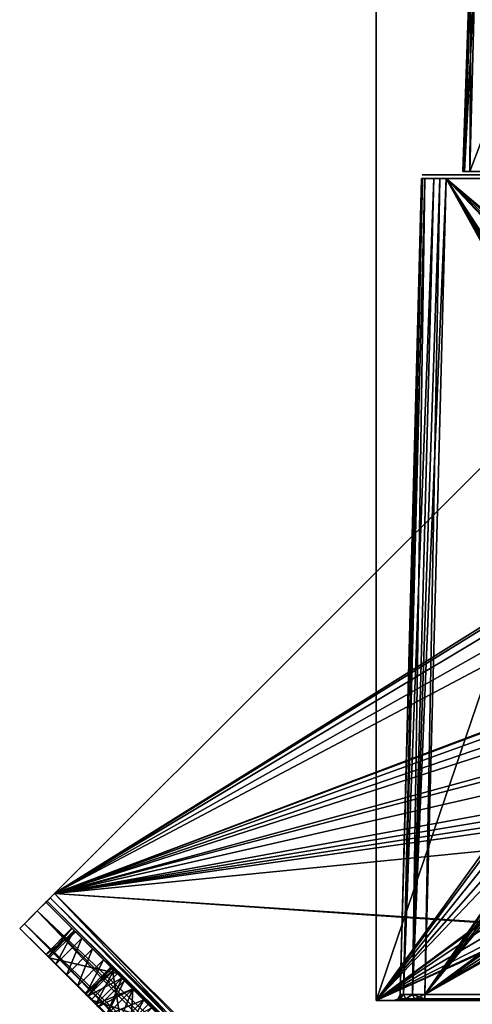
# Model space of a CAD drawing. Header units: millimetres. Extents: x -62 to 48, y -119 to 123.
# Tile 2 of 194: x -62 to -26, y -77 to 3. Entities that reach past the tile are written whole.
import ezdxf

# ---------------------------------------------------------------- set-up
doc = ezdxf.new("R2010")
doc.units = ezdxf.units.MM
doc.header["$LTSCALE"] = 52.148148
for name, color, linetype in [('1', 7, 'CONTINUOUS'), ('10', 7, 'CONTINUOUS'), ('107', 7, 'CONTINUOUS'), ('108', 7, 'CONTINUOUS'), ('109', 7, 'CONTINUOUS'), ('11', 7, 'CONTINUOUS'), ('113', 7, 'CONTINUOUS'), ('114', 7, 'CONTINUOUS'), ('115', 7, 'CONTINUOUS'), ('116', 7, 'CONTINUOUS'), ('119', 7, 'CONTINUOUS'), ('123', 7, 'CONTINUOUS'), ('124', 7, 'CONTINUOUS'), ('125', 7, 'CONTINUOUS'), ('13', 7, 'CONTINUOUS'), ('132', 7, 'CONTINUOUS'), ('16', 7, 'CONTINUOUS'), ('17', 7, 'CONTINUOUS'), ('18', 7, 'CONTINUOUS'), ('19', 7, 'CONTINUOUS'), ('20', 7, 'CONTINUOUS'), ('21', 7, 'CONTINUOUS'), ('24', 7, 'CONTINUOUS'), ('28', 7, 'CONTINUOUS'), ('34', 7, 'CONTINUOUS'), ('36', 7, 'CONTINUOUS'), ('37', 7, 'CONTINUOUS'), ('38', 7, 'CONTINUOUS'), ('39', 7, 'CONTINUOUS'), ('4', 7, 'CONTINUOUS'), ('5', 7, 'CONTINUOUS'), ('7', 7, 'CONTINUOUS'), ('8', 7, 'CONTINUOUS'), ('89', 7, 'CONTINUOUS'), ('9', 7, 'CONTINUOUS'), ('91', 7, 'CONTINUOUS'), ('92', 7, 'CONTINUOUS'), ('94', 7, 'CONTINUOUS'), ('95', 7, 'CONTINUOUS'), ('97', 7, 'CONTINUOUS'), ('98', 7, 'CONTINUOUS')]:
    doc.layers.add(name, color=color, linetype=linetype)

msp = doc.modelspace()

# ---------------------------------------------------------------- linework, layer by layer
at = {"layer": '1', "color": 250, "linetype": 'Continuous', "true_color": 0x132029}
for points in [[(-29.62, -10, 26.92), (-28.477, -10, 26.827), (-28.162, -10, 25.857), (-29.62, -10, 26.92)], [(-29.62, -10, 26.92), (-28.162, -10, 25.857), (-24.168, -10, 19.097), (-29.62, -10, 26.92)], [(-28.397, -10, -26.317), (-29.62, -10, 26.92), (-27.797, -10, -25.492), (-28.397, -10, -26.317)], [(-27.797, -10, -25.492), (-29.62, -10, 26.92), (-26.827, -10, -25.177), (-27.797, -10, -25.492)], [(-26.827, -10, -25.177), (-29.62, -10, 26.92), (-25.72, -10, -15.349), (-26.827, -10, -25.177)], [(-25.72, -10, -15.349), (-29.62, -10, 26.92), (-25.72, -10, 15.349), (-25.72, -10, -15.349)], [(-25.72, -10, 15.349), (-29.62, -10, 26.92), (-25.317, -10, 17.377), (-25.72, -10, 15.349)], [(-25.317, -10, 17.377), (-29.62, -10, 26.92), (-24.168, -10, 19.097), (-25.317, -10, 17.377)], [(-29.258, -10, -28.27), (-29.62, -10, -26.92), (-27.797, -10, -28.162), (-29.258, -10, -28.27)], [(-27.797, -10, -28.162), (-29.62, -10, -26.92), (-28.397, -10, -27.337), (-27.797, -10, -28.162)], [(-29.62, -10, 26.92), (-29.258, -10, 28.27), (-28.162, -10, 27.797), (-29.62, -10, 26.92)], [(-29.62, -10, -26.92), (-29.62, -10, 26.92), (-28.397, -10, -26.317), (-29.62, -10, -26.92)], [(-28.477, -10, 26.827), (-29.62, -10, 26.92), (-28.162, -10, 27.797), (-28.477, -10, 26.827)], [(-28.397, -10, -27.337), (-29.62, -10, -26.92), (-28.397, -10, -26.317), (-28.397, -10, -27.337)], [(-29.258, -10, 28.27), (-28.27, -10, 29.258), (-27.337, -10, 28.397), (-29.258, -10, 28.27)], [(-28.162, -10, 27.797), (-29.258, -10, 28.27), (-27.337, -10, 28.397), (-28.162, -10, 27.797)], [(-28.27, -10, -29.258), (-29.258, -10, -28.27), (-26.827, -10, -28.477), (-28.27, -10, -29.258)], [(-26.827, -10, -28.477), (-29.258, -10, -28.27), (-27.797, -10, -28.162), (-26.827, -10, -28.477)], [(-28.27, -10, 29.258), (-26.92, -10, 29.62), (28.27, -10, 29.258), (-28.27, -10, 29.258)], [(-28.27, -10, 29.258), (28.27, -10, 29.258), (26.827, -10, 28.477), (-28.27, -10, 29.258)], [(-27.337, -10, 28.397), (-28.27, -10, 29.258), (-26.317, -10, 28.397), (-27.337, -10, 28.397)], [(-26.317, -10, 28.397), (-28.27, -10, 29.258), (26.827, -10, 28.477), (-26.317, -10, 28.397)], [(-26.92, -10, -29.62), (-28.27, -10, -29.258), (26.92, -10, -29.62), (-26.92, -10, -29.62)], [(26.92, -10, -29.62), (-28.27, -10, -29.258), (28.27, -10, -29.258), (26.92, -10, -29.62)], [(28.27, -10, -29.258), (-28.27, -10, -29.258), (-26.827, -10, -28.477), (28.27, -10, -29.258)], [(-28.162, -10, 25.857), (-27.337, -10, 25.258), (-24.168, -10, 19.097), (-28.162, -10, 25.857)], [(-27.337, -10, 25.258), (-26.317, -10, 25.258), (-19.097, -10, 24.168), (-27.337, -10, 25.258)], [(-27.337, -10, 25.258), (-19.097, -10, 24.168), (-24.168, -10, 19.097), (-27.337, -10, 25.258)], [(28.27, -10, 29.258), (-26.92, -10, 29.62), (26.92, -10, 29.62), (28.27, -10, 29.258)], [(26.317, -10, -28.397), (-26.827, -10, -28.477), (-25.857, -10, -28.162), (26.317, -10, -28.397)], [(-25.857, -10, -25.492), (-26.827, -10, -25.177), (-17.377, -10, -25.317), (-25.857, -10, -25.492)], [(-17.377, -10, -25.317), (-26.827, -10, -25.177), (-19.097, -10, -24.168), (-17.377, -10, -25.317)], [(-19.097, -10, -24.168), (-26.827, -10, -25.177), (-24.168, -10, -19.097), (-19.097, -10, -24.168)], [(-24.168, -10, -19.097), (-26.827, -10, -25.177), (-25.317, -10, -17.377), (-24.168, -10, -19.097)], [(-25.317, -10, -17.377), (-26.827, -10, -25.177), (-25.72, -10, -15.349), (-25.317, -10, -17.377)], [(26.317, -10, -28.397), (28.27, -10, -29.258), (-26.827, -10, -28.477), (26.317, -10, -28.397)], [(-19.097, -10, 24.168), (-26.317, -10, 25.258), (-17.377, -10, 25.317), (-19.097, -10, 24.168)], [(-25.492, -10, 27.797), (-26.317, -10, 28.397), (25.857, -10, 28.162), (-25.492, -10, 27.797)], [(-26.317, -10, 28.397), (26.827, -10, 28.477), (25.857, -10, 28.162), (-26.317, -10, 28.397)], [(-26.317, -10, 25.258), (-25.492, -10, 25.857), (-17.377, -10, 25.317), (-26.317, -10, 25.258)], [(25.492, -10, -27.797), (26.317, -10, -28.397), (-25.857, -10, -28.162), (25.492, -10, -27.797)], [(-25.258, -10, -27.337), (25.492, -10, -27.797), (-25.857, -10, -28.162), (-25.258, -10, -27.337)], [(-25.258, -10, -26.317), (-25.857, -10, -25.492), (-15.349, -10, -25.72), (-25.258, -10, -26.317)], [(-15.349, -10, -25.72), (-25.857, -10, -25.492), (-17.377, -10, -25.317), (-15.349, -10, -25.72)]]:
    msp.add_3dface(points, dxfattribs=at)
at = {"layer": '10', "color": 7, "linetype": 'Continuous', "true_color": 0xf5f5f5}
msp.add_3dface([(-59.397, -68.314, 34.501), (-0.707, -9.624, 34.501), (-11.314, -116.397, 34.501), (-59.397, -68.314, 34.501)], dxfattribs=at)
at = {"layer": '107', "color": 7, "linetype": 'Continuous', "true_color": 0xf5f5f5}
for points in [[(-31.132, -76.518, 30.808), (-31.4, -76.513, 29.808), (-29.596, -10.29, 28.596), (-31.132, -76.518, 30.808)], [(-31.4, -76.513, 29.808), (-29.666, -10.292, 28.074), (-29.596, -10.29, 28.596), (-31.4, -76.513, 29.808)], [(-29.396, -10.289, 29.077), (-31.132, -76.518, 30.808), (-29.596, -10.29, 28.596), (-29.396, -10.289, 29.077)], [(-30.401, -76.518, 31.539), (-31.132, -76.518, 30.808), (-29.396, -10.289, 29.077), (-30.401, -76.518, 31.539)], [(-28.665, -10.289, 29.806), (-30.401, -76.518, 31.539), (-29.396, -10.289, 29.077), (-28.665, -10.289, 29.806)], [(-27.666, -10.292, 30.073), (-30.401, -76.518, 31.539), (-28.665, -10.289, 29.806), (-27.666, -10.292, 30.073)], [(-27.666, -10.292, 30.073), (-29.4, -76.513, 31.807), (-30.401, -76.518, 31.539), (-27.666, -10.292, 30.073)]]:
    msp.add_3dface(points, dxfattribs=at)
at = {"layer": '108', "color": 7, "linetype": 'Continuous', "true_color": 0xf5f5f5}
for points in [[(-29.666, -10.292, -28.597), (-31.4, -76.513, -30.331), (-31.132, -76.518, -31.332), (-29.666, -10.292, -28.597)], [(-29.666, -10.292, -28.597), (-31.132, -76.518, -31.332), (-29.398, -10.289, -29.596), (-29.666, -10.292, -28.597)], [(-29.398, -10.289, -29.596), (-31.132, -76.518, -31.332), (-28.669, -10.289, -30.327), (-29.398, -10.289, -29.596)], [(-31.132, -76.518, -31.332), (-30.4, -76.518, -32.063), (-28.669, -10.289, -30.327), (-31.132, -76.518, -31.332)], [(-28.669, -10.289, -30.327), (-30.4, -76.518, -32.063), (-28.188, -10.29, -30.527), (-28.669, -10.289, -30.327)], [(-30.4, -76.518, -32.063), (-29.4, -76.513, -32.331), (-28.188, -10.29, -30.527), (-30.4, -76.518, -32.063)], [(-29.4, -76.513, -32.331), (-27.666, -10.292, -30.597), (-28.188, -10.29, -30.527), (-29.4, -76.513, -32.331)]]:
    msp.add_3dface(points, dxfattribs=at)
at = {"layer": '109', "color": 7, "linetype": 'Continuous', "true_color": 0xf5f5f5}
for points in [[(30.739, -76.513, -32.331), (-29.4, -76.858, -32.482), (30.739, -76.858, -32.482), (30.739, -76.513, -32.331)], [(30.739, -76.513, -32.331), (-29.4, -76.513, -32.331), (-29.4, -76.858, -32.482), (30.739, -76.513, -32.331)], [(-29.4, -77, -32.831), (30.739, -77, -32.831), (30.739, -76.858, -32.482), (-29.4, -77, -32.831)], [(-29.4, -76.858, -32.482), (-29.4, -77, -32.831), (30.739, -76.858, -32.482), (-29.4, -76.858, -32.482)]]:
    msp.add_3dface(points, dxfattribs=at)
at = {"layer": '11', "color": 7, "linetype": 'Continuous', "true_color": 0xf5f5f5}
for points in [[(-60.009, -68.926, 34.001), (-59.75, -68.667, 34.367), (-11.926, -117.009, 34.001), (-60.009, -68.926, 34.001)], [(-59.75, -68.667, 34.367), (-59.397, -68.314, 34.501), (-11.667, -116.75, 34.367), (-59.75, -68.667, 34.367)], [(-11.926, -117.009, 34.001), (-59.75, -68.667, 34.367), (-11.667, -116.75, 34.367), (-11.926, -117.009, 34.001)], [(-59.397, -68.314, 34.501), (-11.314, -116.397, 34.501), (-11.667, -116.75, 34.367), (-59.397, -68.314, 34.501)], [(-12.021, -117.104, 33.501), (-60.104, -69.021, 33.501), (-60.009, -68.926, 34.001), (-12.021, -117.104, 33.501)], [(-12.021, -117.104, 33.501), (-60.009, -68.926, 34.001), (-11.926, -117.009, 34.001), (-12.021, -117.104, 33.501)]]:
    msp.add_3dface(points, dxfattribs=at)
at = {"layer": '113', "color": 7, "linetype": 'Continuous', "true_color": 0xf5f5f5}
for points in [[(-29.4, -76.513, 31.807), (30.739, -76.513, 31.807), (30.739, -76.858, 31.958), (-29.4, -76.513, 31.807)], [(-29.4, -76.513, 31.807), (30.739, -76.858, 31.958), (-29.4, -76.858, 31.958), (-29.4, -76.513, 31.807)], [(30.739, -76.858, 31.958), (30.739, -77, 32.307), (-29.4, -76.858, 31.958), (30.739, -76.858, 31.958)], [(30.739, -77, 32.307), (-29.4, -77, 32.307), (-29.4, -76.858, 31.958), (30.739, -77, 32.307)]]:
    msp.add_3dface(points, dxfattribs=at)
at = {"layer": '114', "color": 7, "linetype": 'Continuous', "true_color": 0xf5f5f5}
for points in [[(-31.4, -76.513, 29.808), (-31.132, -76.518, 30.808), (-31.551, -76.858, 29.808), (-31.4, -76.513, 29.808)], [(-31.132, -76.518, 30.808), (-31.39, -76.861, 30.632), (-31.551, -76.858, 29.808), (-31.132, -76.518, 30.808)], [(-31.132, -76.518, 30.808), (-30.924, -76.862, 31.331), (-31.39, -76.861, 30.632), (-31.132, -76.518, 30.808)], [(-31.132, -76.518, 30.808), (-30.401, -76.518, 31.539), (-30.924, -76.862, 31.331), (-31.132, -76.518, 30.808)], [(-30.401, -76.518, 31.539), (-30.225, -76.861, 31.797), (-30.924, -76.862, 31.331), (-30.401, -76.518, 31.539)], [(-30.401, -76.518, 31.539), (-29.4, -76.513, 31.807), (-30.225, -76.861, 31.797), (-30.401, -76.518, 31.539)], [(-29.4, -76.513, 31.807), (-29.4, -76.858, 31.958), (-30.225, -76.861, 31.797), (-29.4, -76.513, 31.807)], [(-31.39, -76.861, 30.632), (-31.9, -77, 29.808), (-31.551, -76.858, 29.808), (-31.39, -76.861, 30.632)], [(-31.565, -77, 31.058), (-31.9, -77, 29.808), (-31.39, -76.861, 30.632), (-31.565, -77, 31.058)], [(-30.924, -76.862, 31.331), (-31.565, -77, 31.058), (-31.39, -76.861, 30.632), (-30.924, -76.862, 31.331)], [(-30.651, -77, 31.972), (-31.565, -77, 31.058), (-30.924, -76.862, 31.331), (-30.651, -77, 31.972)], [(-30.225, -76.861, 31.797), (-30.651, -77, 31.972), (-30.924, -76.862, 31.331), (-30.225, -76.861, 31.797)], [(-29.4, -76.858, 31.958), (-30.651, -77, 31.972), (-30.225, -76.861, 31.797), (-29.4, -76.858, 31.958)], [(-29.4, -77, 32.307), (-30.651, -77, 31.972), (-29.4, -76.858, 31.958), (-29.4, -77, 32.307)]]:
    msp.add_3dface(points, dxfattribs=at)
at = {"layer": '115', "color": 7, "linetype": 'Continuous', "true_color": 0xf5f5f5}
for points in [[(-31.4, -76.513, -30.331), (-31.4, -76.513, 29.808), (-31.551, -76.858, 29.808), (-31.4, -76.513, -30.331)], [(-31.4, -76.513, -30.331), (-31.551, -76.858, 29.808), (-31.551, -76.858, -30.331), (-31.4, -76.513, -30.331)], [(-31.551, -76.858, 29.808), (-31.9, -77, 29.808), (-31.551, -76.858, -30.331), (-31.551, -76.858, 29.808)], [(-31.9, -77, 29.808), (-31.9, -77, -30.331), (-31.551, -76.858, -30.331), (-31.9, -77, 29.808)]]:
    msp.add_3dface(points, dxfattribs=at)
at = {"layer": '116', "color": 7, "linetype": 'Continuous', "true_color": 0xf5f5f5}
for points in [[(-31.4, -76.513, -30.331), (-31.551, -76.858, -30.331), (-31.39, -76.861, -31.156), (-31.4, -76.513, -30.331)], [(-31.132, -76.518, -31.332), (-31.4, -76.513, -30.331), (-31.39, -76.861, -31.156), (-31.132, -76.518, -31.332)], [(-31.132, -76.518, -31.332), (-31.39, -76.861, -31.156), (-30.924, -76.862, -31.855), (-31.132, -76.518, -31.332)], [(-30.4, -76.518, -32.063), (-31.132, -76.518, -31.332), (-30.924, -76.862, -31.855), (-30.4, -76.518, -32.063)], [(-30.4, -76.518, -32.063), (-30.924, -76.862, -31.855), (-30.225, -76.861, -32.321), (-30.4, -76.518, -32.063)], [(-29.4, -76.513, -32.331), (-30.4, -76.518, -32.063), (-29.4, -76.858, -32.482), (-29.4, -76.513, -32.331)], [(-29.4, -76.858, -32.482), (-30.4, -76.518, -32.063), (-30.225, -76.861, -32.321), (-29.4, -76.858, -32.482)], [(-31.9, -77, -30.331), (-31.565, -77, -31.582), (-31.551, -76.858, -30.331), (-31.9, -77, -30.331)], [(-31.551, -76.858, -30.331), (-31.565, -77, -31.582), (-31.39, -76.861, -31.156), (-31.551, -76.858, -30.331)], [(-31.39, -76.861, -31.156), (-31.565, -77, -31.582), (-30.924, -76.862, -31.855), (-31.39, -76.861, -31.156)], [(-31.565, -77, -31.582), (-30.65, -77, -32.496), (-30.924, -76.862, -31.855), (-31.565, -77, -31.582)], [(-30.924, -76.862, -31.855), (-30.65, -77, -32.496), (-30.225, -76.861, -32.321), (-30.924, -76.862, -31.855)], [(-30.65, -77, -32.496), (-29.4, -77, -32.831), (-30.225, -76.861, -32.321), (-30.65, -77, -32.496)], [(-29.4, -77, -32.831), (-29.4, -76.858, -32.482), (-30.225, -76.861, -32.321), (-29.4, -77, -32.831)]]:
    msp.add_3dface(points, dxfattribs=at)
at = {"layer": '119', "color": 7, "linetype": 'Continuous', "true_color": 0xf5f5f5}
for points in [[(-25.739, 6.952, 0.204), (-25.739, 6.952, 18.91), (-26.321, -9.71, -19.433), (-25.739, 6.952, 0.204)], [(-25.739, 6.952, -0.727), (-25.739, 6.952, 0.204), (-26.321, -9.71, -19.433), (-25.739, 6.952, -0.727)], [(-25.739, 6.952, -19.433), (-25.739, 6.952, -0.727), (-26.321, -9.71, -19.433), (-25.739, 6.952, -19.433)], [(-26.321, -9.71, -19.433), (-25.739, 6.952, 18.91), (-26.321, -9.71, 18.91), (-26.321, -9.71, -19.433)]]:
    msp.add_3dface(points, dxfattribs=at)
at = {"layer": '123', "color": 7, "linetype": 'Continuous', "true_color": 0xf5f5f5}
msp.add_3dface([(-25.738, -9.71, 20.317), (-25.327, 6.938, 19.906), (-19.909, -9.71, 26.145), (-25.738, -9.71, 20.317)], dxfattribs=at)
at = {"layer": '124', "color": 7, "linetype": 'Continuous', "true_color": 0xf5f5f5}
for points in [[(-19.503, 6.735, -26.263), (-25.327, 6.938, -20.429), (-25.738, -9.71, -20.84), (-19.503, 6.735, -26.263)], [(-19.909, -9.71, -26.669), (-19.503, 6.735, -26.263), (-25.738, -9.71, -20.84), (-19.909, -9.71, -26.669)]]:
    msp.add_3dface(points, dxfattribs=at)
at = {"layer": '125', "color": 7, "linetype": 'Continuous', "true_color": 0xf5f5f5}
for points in [[(-25.739, 6.952, -19.433), (-26.321, -9.71, -19.433), (-26.169, -9.71, -20.195), (-25.739, 6.952, -19.433)], [(-25.632, 6.949, -19.972), (-25.739, 6.952, -19.433), (-26.169, -9.71, -20.195), (-25.632, 6.949, -19.972)], [(-25.738, -9.71, -20.84), (-25.632, 6.949, -19.972), (-26.169, -9.71, -20.195), (-25.738, -9.71, -20.84)], [(-25.327, 6.938, -20.429), (-25.632, 6.949, -19.972), (-25.738, -9.71, -20.84), (-25.327, 6.938, -20.429)]]:
    msp.add_3dface(points, dxfattribs=at)
at = {"layer": '13', "color": 7, "linetype": 'Continuous', "true_color": 0xf5f5f5}
for points in [[(-59.397, -68.314, 37.501), (-0.707, -9.624, 37.501), (-59.397, -68.314, 34.501), (-59.397, -68.314, 37.501)], [(-0.707, -9.624, 37.501), (-0.707, -9.624, 34.501), (-59.397, -68.314, 34.501), (-0.707, -9.624, 37.501)]]:
    msp.add_3dface(points, dxfattribs=at)
at = {"layer": '132', "color": 7, "linetype": 'Continuous', "true_color": 0xf5f5f5}
for points in [[(-25.739, 6.952, 18.91), (-25.632, 6.949, 19.449), (-26.321, -9.71, 18.91), (-25.739, 6.952, 18.91)], [(-26.321, -9.71, 18.91), (-25.632, 6.949, 19.449), (-26.169, -9.71, 19.671), (-26.321, -9.71, 18.91)], [(-25.632, 6.949, 19.449), (-25.327, 6.938, 19.906), (-26.169, -9.71, 19.671), (-25.632, 6.949, 19.449)], [(-25.327, 6.938, 19.906), (-25.738, -9.71, 20.317), (-26.169, -9.71, 19.671), (-25.327, 6.938, 19.906)]]:
    msp.add_3dface(points, dxfattribs=at)
at = {"layer": '16', "color": 7, "linetype": 'Continuous', "true_color": 0xf5f5f5}
for points in [[(-59.397, -68.314, 37.501), (-60.104, -69.021, 33.501), (-60.811, -69.728, 36.965), (-59.397, -68.314, 37.501)], [(-60.104, -69.021, 33.501), (-59.397, -68.314, 37.501), (-60.009, -68.926, 34.001), (-60.104, -69.021, 33.501)], [(-59.397, -68.314, 37.501), (-59.75, -68.667, 34.367), (-60.009, -68.926, 34.001), (-59.397, -68.314, 37.501)], [(-59.397, -68.314, 37.501), (-59.397, -68.314, 34.501), (-59.75, -68.667, 34.367), (-59.397, -68.314, 37.501)], [(-60.104, -69.021, 33.501), (-62.225, -71.142, 33.501), (-60.811, -69.728, 36.965), (-60.104, -69.021, 33.501)], [(-62.225, -71.142, 33.501), (-61.846, -70.763, 35.501), (-60.811, -69.728, 36.965), (-62.225, -71.142, 33.501)]]:
    msp.add_3dface(points, dxfattribs=at)
at = {"layer": '17', "color": 7, "linetype": 'Continuous', "true_color": 0xf5f5f5}
for points in [[(-0.707, -9.624, -37.499), (-16.364, -42.506, -37.499), (-59.397, -68.314, -37.499), (-0.707, -9.624, -37.499)], [(-59.397, -68.314, -37.499), (-16.364, -42.506, -37.499), (-11.314, -116.397, -37.499), (-59.397, -68.314, -37.499)]]:
    msp.add_3dface(points, dxfattribs=at)
at = {"layer": '18', "color": 7, "linetype": 'Continuous', "true_color": 0xf5f5f5}
for points in [[(-60.811, -69.728, -36.963), (-59.397, -68.314, -37.499), (-12.728, -117.811, -36.963), (-60.811, -69.728, -36.963)], [(-59.397, -68.314, -37.499), (-11.314, -116.397, -37.499), (-12.728, -117.811, -36.963), (-59.397, -68.314, -37.499)], [(-61.846, -70.763, -35.499), (-60.811, -69.728, -36.963), (-13.763, -118.846, -35.499), (-61.846, -70.763, -35.499)], [(-13.763, -118.846, -35.499), (-60.811, -69.728, -36.963), (-12.728, -117.811, -36.963), (-13.763, -118.846, -35.499)], [(-14.142, -119.225, -33.499), (-62.225, -71.142, -33.499), (-61.846, -70.763, -35.499), (-14.142, -119.225, -33.499)], [(-14.142, -119.225, -33.499), (-61.846, -70.763, -35.499), (-13.763, -118.846, -35.499), (-14.142, -119.225, -33.499)]]:
    msp.add_3dface(points, dxfattribs=at)
at = {"layer": '19', "color": 7, "linetype": 'Continuous', "true_color": 0xf5f5f5}
for points in [[(-59.397, -68.314, -34.499), (-9.245, -36.931, -34.499), (-0.707, -9.624, -34.499), (-59.397, -68.314, -34.499)], [(-15.733, -41.267, -34.499), (-9.245, -36.931, -34.499), (-59.397, -68.314, -34.499), (-15.733, -41.267, -34.499)], [(-16.364, -42.506, -34.499), (-15.733, -41.267, -34.499), (-59.397, -68.314, -34.499), (-16.364, -42.506, -34.499)], [(-16.147, -43.879, -34.499), (-16.364, -42.506, -34.499), (-59.397, -68.314, -34.499), (-16.147, -43.879, -34.499)], [(-15.164, -44.863, -34.499), (-16.147, -43.879, -34.499), (-59.397, -68.314, -34.499), (-15.164, -44.863, -34.499)], [(-15.164, -44.863, -34.499), (-59.397, -68.314, -34.499), (-1.591, -58.591, -34.499), (-15.164, -44.863, -34.499)], [(-59.397, -68.314, -34.499), (47.376, -57.707, -34.499), (-0.352, -59.222, -34.499), (-59.397, -68.314, -34.499)], [(-11.314, -116.397, -34.499), (47.376, -57.707, -34.499), (-59.397, -68.314, -34.499), (-11.314, -116.397, -34.499)], [(-1.591, -58.591, -34.499), (-59.397, -68.314, -34.499), (-0.352, -59.222, -34.499), (-1.591, -58.591, -34.499)]]:
    msp.add_3dface(points, dxfattribs=at)
at = {"layer": '20', "color": 7, "linetype": 'Continuous', "true_color": 0xf5f5f5}
for points in [[(-60.009, -68.926, -33.999), (-11.667, -116.75, -34.365), (-59.75, -68.667, -34.365), (-60.009, -68.926, -33.999)], [(-11.314, -116.397, -34.499), (-59.397, -68.314, -34.499), (-59.75, -68.667, -34.365), (-11.314, -116.397, -34.499)], [(-11.667, -116.75, -34.365), (-11.314, -116.397, -34.499), (-59.75, -68.667, -34.365), (-11.667, -116.75, -34.365)], [(-60.104, -69.021, -33.499), (-11.926, -117.009, -33.999), (-60.009, -68.926, -33.999), (-60.104, -69.021, -33.499)], [(-60.104, -69.021, -33.499), (-12.021, -117.104, -33.499), (-11.926, -117.009, -33.999), (-60.104, -69.021, -33.499)], [(-11.926, -117.009, -33.999), (-11.667, -116.75, -34.365), (-60.009, -68.926, -33.999), (-11.926, -117.009, -33.999)]]:
    msp.add_3dface(points, dxfattribs=at)
at = {"layer": '21', "color": 7, "linetype": 'Continuous', "true_color": 0xf5f5f5}
for points in [[(-0.707, -9.624, -37.499), (-59.397, -68.314, -37.499), (-0.707, -9.624, -34.499), (-0.707, -9.624, -37.499)], [(-59.397, -68.314, -37.499), (-59.397, -68.314, -34.499), (-0.707, -9.624, -34.499), (-59.397, -68.314, -37.499)]]:
    msp.add_3dface(points, dxfattribs=at)
at = {"layer": '24', "color": 7, "linetype": 'Continuous', "true_color": 0xf5f5f5}
for points in [[(-59.397, -68.314, -37.499), (-60.811, -69.728, -36.963), (-59.397, -68.314, -34.499), (-59.397, -68.314, -37.499)], [(-59.397, -68.314, -34.499), (-60.811, -69.728, -36.963), (-59.75, -68.667, -34.365), (-59.397, -68.314, -34.499)], [(-60.811, -69.728, -36.963), (-60.009, -68.926, -33.999), (-59.75, -68.667, -34.365), (-60.811, -69.728, -36.963)], [(-62.225, -71.142, -33.499), (-60.104, -69.021, -33.499), (-61.846, -70.763, -35.499), (-62.225, -71.142, -33.499)], [(-60.104, -69.021, -33.499), (-60.811, -69.728, -36.963), (-61.846, -70.763, -35.499), (-60.104, -69.021, -33.499)], [(-60.811, -69.728, -36.963), (-60.104, -69.021, -33.499), (-60.009, -68.926, -33.999), (-60.811, -69.728, -36.963)]]:
    msp.add_3dface(points, dxfattribs=at)
at = {"layer": '28', "color": 7, "linetype": 'Continuous', "true_color": 0xf5f5f5}
for points in [[(-55.861, -77.506, 0.001), (-53.74, -75.385, 0.001), (-53.067, -76.058, 4.785), (-55.861, -77.506, 0.001)], [(-55.861, -77.506, 0.001), (-55.189, -78.179, -4.783), (-53.74, -75.385, 0.001), (-55.861, -77.506, 0.001)], [(-55.189, -78.179, -4.783), (-53.067, -76.058, -4.783), (-53.74, -75.385, 0.001), (-55.189, -78.179, -4.783)], [(-55.189, -78.179, 4.785), (-55.861, -77.506, 0.001), (-53.067, -76.058, 4.785), (-55.189, -78.179, 4.785)], [(-55.189, -78.179, -4.783), (-53.273, -80.095, -8.838), (-53.067, -76.058, -4.783), (-55.189, -78.179, -4.783)], [(-55.189, -78.179, 4.785), (-53.067, -76.058, 4.785), (-51.151, -77.974, 8.84), (-55.189, -78.179, 4.785)], [(-53.273, -80.095, -8.838), (-51.151, -77.974, -8.838), (-53.067, -76.058, -4.783), (-53.273, -80.095, -8.838)]]:
    msp.add_3dface(points, dxfattribs=at)
at = {"layer": '34', "color": 7, "linetype": 'Continuous', "true_color": 0xf5f5f5}
for points in [[(-56.864, -76.503, 17.157), (-53.934, -79.434, 22.275), (-54.743, -74.382, 17.157), (-56.864, -76.503, 17.157)], [(-54.743, -74.382, 17.157), (-53.934, -79.434, 22.275), (-51.812, -77.312, 22.275), (-54.743, -74.382, 17.157)]]:
    msp.add_3dface(points, dxfattribs=at)
at = {"layer": '36', "color": 7, "linetype": 'Continuous', "true_color": 0xf5f5f5}
for points in [[(-59.829, -73.538, 19.88), (-57.708, -71.417, 19.88), (-54.312, -74.812, 25.81), (-59.829, -73.538, 19.88)], [(-56.434, -76.934, 25.81), (-59.829, -73.538, 19.88), (-54.312, -74.812, 25.81), (-56.434, -76.934, 25.81)], [(-56.434, -76.934, 25.81), (-54.312, -74.812, 25.81), (-50.119, -79.006, 30.612), (-56.434, -76.934, 25.81)], [(-52.241, -81.127, 30.612), (-56.434, -76.934, 25.81), (-50.119, -79.006, 30.612), (-52.241, -81.127, 30.612)]]:
    msp.add_3dface(points, dxfattribs=at)
at = {"layer": '37', "color": 7, "linetype": 'Continuous', "true_color": 0xf5f5f5}
for points in [[(-60.112, -73.255, 18.65), (-59.922, -73.446, 17.384), (-57.991, -71.134, 18.65), (-60.112, -73.255, 18.65)], [(-60.112, -73.255, 18.65), (-57.991, -71.134, 18.65), (-57.708, -71.417, 19.88), (-60.112, -73.255, 18.65)], [(-59.829, -73.538, 19.88), (-60.112, -73.255, 18.65), (-57.708, -71.417, 19.88), (-59.829, -73.538, 19.88)], [(-59.922, -73.446, 17.384), (-57.801, -71.324, 17.384), (-57.991, -71.134, 18.65), (-59.922, -73.446, 17.384)], [(-59.922, -73.446, 17.384), (-59.31, -74.058, 16.422), (-57.801, -71.324, 17.384), (-59.922, -73.446, 17.384)], [(-59.31, -74.058, 16.422), (-57.188, -71.937, 16.422), (-57.801, -71.324, 17.384), (-59.31, -74.058, 16.422)], [(-59.31, -74.058, 16.422), (-58.439, -74.928, 16.022), (-57.188, -71.937, 16.422), (-59.31, -74.058, 16.422)], [(-58.439, -74.928, 16.022), (-56.318, -72.807, 16.022), (-57.188, -71.937, 16.422), (-58.439, -74.928, 16.022)], [(-58.439, -74.928, 16.022), (-57.544, -75.823, 16.291), (-56.318, -72.807, 16.022), (-58.439, -74.928, 16.022)], [(-57.544, -75.823, 16.291), (-55.423, -73.702, 16.291), (-56.318, -72.807, 16.022), (-57.544, -75.823, 16.291)], [(-57.544, -75.823, 16.291), (-56.864, -76.503, 17.157), (-55.423, -73.702, 16.291), (-57.544, -75.823, 16.291)], [(-56.864, -76.503, 17.157), (-54.743, -74.382, 17.157), (-55.423, -73.702, 16.291), (-56.864, -76.503, 17.157)]]:
    msp.add_3dface(points, dxfattribs=at)
at = {"layer": '38', "color": 7, "linetype": 'Continuous', "true_color": 0xf5f5f5}
for points in [[(-56.952, -76.416, -24.041), (-56.715, -76.653, -25.291), (-54.83, -74.295, -24.041), (-56.952, -76.416, -24.041)], [(-56.952, -76.416, -24.041), (-54.83, -74.295, -24.041), (-54.593, -74.532, -22.791), (-56.952, -76.416, -24.041)], [(-56.715, -76.653, -25.291), (-54.593, -74.532, -25.291), (-54.83, -74.295, -24.041), (-56.715, -76.653, -25.291)], [(-56.715, -76.653, -22.791), (-56.952, -76.416, -24.041), (-54.593, -74.532, -22.791), (-56.715, -76.653, -22.791)], [(-56.715, -76.653, -22.791), (-54.593, -74.532, -22.791), (-53.946, -75.179, -21.876), (-56.715, -76.653, -22.791)], [(-56.715, -76.653, -25.291), (-56.068, -77.3, -26.206), (-54.593, -74.532, -25.291), (-56.715, -76.653, -25.291)], [(-56.068, -77.3, -26.206), (-53.946, -75.179, -26.206), (-54.593, -74.532, -25.291), (-56.068, -77.3, -26.206)], [(-56.068, -77.3, -21.876), (-56.715, -76.653, -22.791), (-53.946, -75.179, -21.876), (-56.068, -77.3, -21.876)], [(-56.068, -77.3, -26.206), (-55.184, -78.184, -26.541), (-53.946, -75.179, -26.206), (-56.068, -77.3, -26.206)], [(-56.068, -77.3, -21.876), (-53.946, -75.179, -21.876), (-53.062, -76.062, -21.541), (-56.068, -77.3, -21.876)], [(-55.184, -78.184, -26.541), (-53.062, -76.062, -26.541), (-53.946, -75.179, -26.206), (-55.184, -78.184, -26.541)], [(-55.184, -78.184, -21.541), (-56.068, -77.3, -21.876), (-53.062, -76.062, -21.541), (-55.184, -78.184, -21.541)]]:
    msp.add_3dface(points, dxfattribs=at)
at = {"layer": '39', "color": 7, "linetype": 'Continuous', "true_color": 0xf5f5f5}
for points in [[(-55.184, -78.184, -26.541), (-54.3, -79.068, -26.206), (-53.062, -76.062, -26.541), (-55.184, -78.184, -26.541)], [(-55.184, -78.184, -21.541), (-53.062, -76.062, -21.541), (-52.179, -76.946, -21.876), (-55.184, -78.184, -21.541)], [(-53.062, -76.062, -26.541), (-54.3, -79.068, -26.206), (-52.179, -76.946, -26.206), (-53.062, -76.062, -26.541)], [(-54.3, -79.068, -21.876), (-55.184, -78.184, -21.541), (-52.179, -76.946, -21.876), (-54.3, -79.068, -21.876)], [(-54.3, -79.068, -26.206), (-53.653, -79.715, -25.291), (-52.179, -76.946, -26.206), (-54.3, -79.068, -26.206)], [(-54.3, -79.068, -21.876), (-52.179, -76.946, -21.876), (-51.532, -77.593, -22.791), (-54.3, -79.068, -21.876)], [(-53.653, -79.715, -25.291), (-51.532, -77.593, -25.291), (-52.179, -76.946, -26.206), (-53.653, -79.715, -25.291)]]:
    msp.add_3dface(points, dxfattribs=at)
at = {"layer": '4', "color": 7, "linetype": 'Continuous', "true_color": 0xf5f5f5}
for points in [[(-14.142, -119.225, 33.501), (-62.225, -71.142, 33.501), (-21.184, -112.184, 26.543), (-14.142, -119.225, 33.501)], [(-62.225, -71.142, 33.501), (-62.225, -71.142, -33.499), (-56.952, -76.416, -24.041), (-62.225, -71.142, 33.501)], [(-51.37, -81.997, 31.012), (-62.225, -71.142, 33.501), (-52.241, -81.127, 30.612), (-51.37, -81.997, 31.012)], [(-62.225, -71.142, 33.501), (-51.37, -81.997, 31.012), (-22.715, -110.653, 25.293), (-62.225, -71.142, 33.501)], [(-52.241, -81.127, 30.612), (-62.225, -71.142, 33.501), (-56.434, -76.934, 25.81), (-52.241, -81.127, 30.612)], [(-56.715, -76.653, -25.291), (-62.225, -71.142, -33.499), (-56.068, -77.3, -26.206), (-56.715, -76.653, -25.291)], [(-56.434, -76.934, 25.81), (-62.225, -71.142, 33.501), (-59.829, -73.538, 19.88), (-56.434, -76.934, 25.81)], [(-56.952, -76.416, -24.041), (-62.225, -71.142, -33.499), (-56.715, -76.653, -25.291), (-56.952, -76.416, -24.041)], [(-62.225, -71.142, -33.499), (-55.184, -78.184, -26.541), (-56.068, -77.3, -26.206), (-62.225, -71.142, -33.499)], [(-59.829, -73.538, 19.88), (-62.225, -71.142, 33.501), (-60.112, -73.255, 18.65), (-59.829, -73.538, 19.88)], [(-62.225, -71.142, -33.499), (-14.142, -119.225, -33.499), (-55.184, -78.184, -26.541), (-62.225, -71.142, -33.499)], [(-60.112, -73.255, 18.65), (-62.225, -71.142, 33.501), (-56.952, -76.416, -24.041), (-60.112, -73.255, 18.65)], [(-22.068, -111.3, 26.208), (-62.225, -71.142, 33.501), (-22.715, -110.653, 25.293), (-22.068, -111.3, 26.208)], [(-21.184, -112.184, 26.543), (-62.225, -71.142, 33.501), (-22.068, -111.3, 26.208), (-21.184, -112.184, 26.543)], [(-59.922, -73.446, 17.384), (-60.112, -73.255, 18.65), (-56.952, -76.416, -24.041), (-59.922, -73.446, 17.384)], [(-59.31, -74.058, 16.422), (-59.922, -73.446, 17.384), (-56.952, -76.416, -24.041), (-59.31, -74.058, 16.422)], [(-58.439, -74.928, 16.022), (-59.31, -74.058, 16.422), (-56.952, -76.416, -24.041), (-58.439, -74.928, 16.022)], [(-57.544, -75.823, 16.291), (-58.439, -74.928, 16.022), (-56.952, -76.416, -24.041), (-57.544, -75.823, 16.291)], [(-56.864, -76.503, 17.157), (-57.544, -75.823, 16.291), (-56.952, -76.416, -24.041), (-56.864, -76.503, 17.157)], [(-56.715, -76.653, -22.791), (-56.864, -76.503, 17.157), (-56.952, -76.416, -24.041), (-56.715, -76.653, -22.791)], [(-55.861, -77.506, 0.001), (-55.189, -78.179, 4.785), (-56.864, -76.503, 17.157), (-55.861, -77.506, 0.001)], [(-56.864, -76.503, 17.157), (-55.189, -78.179, 4.785), (-53.934, -79.434, 22.275), (-56.864, -76.503, 17.157)], [(-55.861, -77.506, 0.001), (-56.864, -76.503, 17.157), (-56.068, -77.3, -21.876), (-55.861, -77.506, 0.001)], [(-56.068, -77.3, -21.876), (-56.864, -76.503, 17.157), (-56.715, -76.653, -22.791), (-56.068, -77.3, -21.876)], [(-55.184, -78.184, -21.541), (-55.861, -77.506, 0.001), (-56.068, -77.3, -21.876), (-55.184, -78.184, -21.541)]]:
    msp.add_3dface(points, dxfattribs=at)
at = {"layer": '5', "color": 7, "linetype": 'Continuous', "true_color": 0xf5f5f5}
for points in [[(-60.104, -69.021, 33.501), (-12.021, -117.104, 33.501), (-49.249, -79.876, 31.012), (-60.104, -69.021, 33.501)], [(-57.991, -71.134, 18.65), (-60.104, -69.021, 33.501), (-57.708, -71.417, 19.88), (-57.991, -71.134, 18.65)], [(-57.708, -71.417, 19.88), (-60.104, -69.021, 33.501), (-54.312, -74.812, 25.81), (-57.708, -71.417, 19.88)], [(-54.312, -74.812, 25.81), (-60.104, -69.021, 33.501), (-50.119, -79.006, 30.612), (-54.312, -74.812, 25.81)], [(-50.119, -79.006, 30.612), (-60.104, -69.021, 33.501), (-49.249, -79.876, 31.012), (-50.119, -79.006, 30.612)], [(-12.021, -117.104, -33.499), (-60.104, -69.021, -33.499), (-22.876, -106.249, -31.01), (-12.021, -117.104, -33.499)], [(-60.104, -69.021, -33.499), (-27.224, -101.901, -12.499), (-24.734, -104.391, -28.645), (-60.104, -69.021, -33.499)], [(-27.224, -101.901, -12.499), (-60.104, -69.021, -33.499), (-52.179, -76.946, -26.206), (-27.224, -101.901, -12.499)], [(-22.876, -106.249, -31.01), (-60.104, -69.021, -33.499), (-23.771, -105.354, -30.741), (-22.876, -106.249, -31.01)], [(-23.771, -105.354, -30.741), (-60.104, -69.021, -33.499), (-24.451, -104.674, -29.875), (-23.771, -105.354, -30.741)], [(-24.451, -104.674, -29.875), (-60.104, -69.021, -33.499), (-24.734, -104.391, -28.645), (-24.451, -104.674, -29.875)], [(-60.104, -69.021, -33.499), (-60.104, -69.021, 33.501), (-57.991, -71.134, 18.65), (-60.104, -69.021, -33.499)], [(-54.593, -74.532, -25.291), (-60.104, -69.021, -33.499), (-54.83, -74.295, -24.041), (-54.593, -74.532, -25.291)], [(-53.946, -75.179, -26.206), (-60.104, -69.021, -33.499), (-54.593, -74.532, -25.291), (-53.946, -75.179, -26.206)], [(-60.104, -69.021, -33.499), (-53.062, -76.062, -26.541), (-52.179, -76.946, -26.206), (-60.104, -69.021, -33.499)], [(-53.062, -76.062, -26.541), (-60.104, -69.021, -33.499), (-53.946, -75.179, -26.206), (-53.062, -76.062, -26.541)], [(-57.801, -71.324, 17.384), (-60.104, -69.021, -33.499), (-57.991, -71.134, 18.65), (-57.801, -71.324, 17.384)], [(-57.188, -71.937, 16.422), (-60.104, -69.021, -33.499), (-57.801, -71.324, 17.384), (-57.188, -71.937, 16.422)], [(-56.318, -72.807, 16.022), (-60.104, -69.021, -33.499), (-57.188, -71.937, 16.422), (-56.318, -72.807, 16.022)], [(-60.104, -69.021, -33.499), (-55.423, -73.702, 16.291), (-54.83, -74.295, -24.041), (-60.104, -69.021, -33.499)], [(-55.423, -73.702, 16.291), (-60.104, -69.021, -33.499), (-56.318, -72.807, 16.022), (-55.423, -73.702, 16.291)], [(-55.423, -73.702, 16.291), (-54.743, -74.382, 17.157), (-54.83, -74.295, -24.041), (-55.423, -73.702, 16.291)], [(-54.83, -74.295, -24.041), (-54.743, -74.382, 17.157), (-54.593, -74.532, -22.791), (-54.83, -74.295, -24.041)], [(-54.743, -74.382, 17.157), (-53.74, -75.385, 0.001), (-54.593, -74.532, -22.791), (-54.743, -74.382, 17.157)], [(-53.74, -75.385, 0.001), (-54.743, -74.382, 17.157), (-51.812, -77.312, 22.275), (-53.74, -75.385, 0.001)], [(-54.593, -74.532, -22.791), (-53.74, -75.385, 0.001), (-53.946, -75.179, -21.876), (-54.593, -74.532, -22.791)], [(-53.946, -75.179, -21.876), (-53.067, -76.058, -4.783), (-53.062, -76.062, -21.541), (-53.946, -75.179, -21.876)], [(-53.74, -75.385, 0.001), (-53.067, -76.058, -4.783), (-53.946, -75.179, -21.876), (-53.74, -75.385, 0.001)], [(-53.067, -76.058, 4.785), (-53.74, -75.385, 0.001), (-51.812, -77.312, 22.275), (-53.067, -76.058, 4.785)], [(-51.151, -77.974, 8.84), (-53.067, -76.058, 4.785), (-51.812, -77.312, 22.275), (-51.151, -77.974, 8.84)], [(-53.067, -76.058, -4.783), (-51.151, -77.974, -8.838), (-53.062, -76.062, -21.541), (-53.067, -76.058, -4.783)], [(-53.062, -76.062, -21.541), (-51.151, -77.974, -8.838), (-52.179, -76.946, -21.876), (-53.062, -76.062, -21.541)], [(-51.532, -77.593, -25.291), (-27.224, -101.901, -12.499), (-52.179, -76.946, -26.206), (-51.532, -77.593, -25.291)], [(-52.179, -76.946, -21.876), (-51.151, -77.974, -8.838), (-51.532, -77.593, -22.791), (-52.179, -76.946, -21.876)]]:
    msp.add_3dface(points, dxfattribs=at)
at = {"layer": '7', "color": 7, "linetype": 'Continuous', "true_color": 0xf5f5f5}
for points in [[(-62.225, -71.142, -33.499), (-62.225, -71.142, 33.501), (-60.104, -69.021, -33.499), (-62.225, -71.142, -33.499)], [(-62.225, -71.142, 33.501), (-60.104, -69.021, 33.501), (-60.104, -69.021, -33.499), (-62.225, -71.142, 33.501)]]:
    msp.add_3dface(points, dxfattribs=at)
at = {"layer": '8', "color": 7, "linetype": 'Continuous', "true_color": 0xf5f5f5}
for points in [[(-59.397, -68.314, 37.501), (13.79, -40.636, 37.501), (-0.707, -9.624, 37.501), (-59.397, -68.314, 37.501)], [(12.551, -41.267, 37.501), (13.79, -40.636, 37.501), (-59.397, -68.314, 37.501), (12.551, -41.267, 37.501)], [(11.92, -42.506, 37.501), (12.551, -41.267, 37.501), (-59.397, -68.314, 37.501), (11.92, -42.506, 37.501)], [(12.137, -43.879, 37.501), (11.92, -42.506, 37.501), (-59.397, -68.314, 37.501), (12.137, -43.879, 37.501)], [(13.121, -44.863, 37.501), (12.137, -43.879, 37.501), (-59.397, -68.314, 37.501), (13.121, -44.863, 37.501)], [(13.121, -44.863, 37.501), (-59.397, -68.314, 37.501), (-1.229, -52.412, 37.501), (13.121, -44.863, 37.501)], [(-1.229, -52.412, 37.501), (-59.397, -68.314, 37.501), (-3.359, -53.641, 37.501), (-1.229, -52.412, 37.501)], [(-3.359, -53.641, 37.501), (-59.397, -68.314, 37.501), (-4.588, -55.771, 37.501), (-3.359, -53.641, 37.501)], [(-4.588, -55.771, 37.501), (-59.397, -68.314, 37.501), (-4.588, -58.229, 37.501), (-4.588, -55.771, 37.501)], [(-4.588, -58.229, 37.501), (-59.397, -68.314, 37.501), (-3.359, -60.359, 37.501), (-4.588, -58.229, 37.501)], [(-59.397, -68.314, 37.501), (13.121, -73.147, 37.501), (-3.359, -60.359, 37.501), (-59.397, -68.314, 37.501)], [(-11.314, -116.397, 37.501), (14.494, -73.364, 37.501), (-59.397, -68.314, 37.501), (-11.314, -116.397, 37.501)], [(14.494, -73.364, 37.501), (13.121, -73.147, 37.501), (-59.397, -68.314, 37.501), (14.494, -73.364, 37.501)]]:
    msp.add_3dface(points, dxfattribs=at)
at = {"layer": '89', "color": 7, "linetype": 'Continuous', "true_color": 0xf5f5f5}
for points in [[(34.669, 123, 33.738), (-33.331, -77, 33.738), (-3.011, -34.875, 33.738), (34.669, 123, 33.738)], [(34.669, 123, 33.738), (-33.331, 123, 33.738), (-33.331, -77, 33.738), (34.669, 123, 33.738)], [(-33.331, -77, 33.738), (-3.581, -37, 33.738), (-3.011, -34.875, 33.738), (-33.331, -77, 33.738)], [(-3.581, -37, 33.738), (-33.331, -77, 33.738), (-3.011, -39.125, 33.738), (-3.581, -37, 33.738)], [(-3.011, -39.125, 33.738), (-33.331, -77, 33.738), (-1.456, -40.681, 33.738), (-3.011, -39.125, 33.738)], [(-1.456, -40.681, 33.738), (-33.331, -77, 33.738), (0.669, -41.25, 33.738), (-1.456, -40.681, 33.738)], [(0.669, -41.25, 33.738), (-33.331, -77, 33.738), (-1.456, -53.319, 33.738), (0.669, -41.25, 33.738)], [(-1.456, -53.319, 33.738), (-33.331, -77, 33.738), (-3.011, -54.875, 33.738), (-1.456, -53.319, 33.738)], [(-33.331, -77, 33.738), (-3.581, -57, 33.738), (-3.011, -54.875, 33.738), (-33.331, -77, 33.738)], [(-3.581, -57, 33.738), (-33.331, -77, 33.738), (-3.011, -59.125, 33.738), (-3.581, -57, 33.738)], [(-3.011, -59.125, 33.738), (-33.331, -77, 33.738), (-1.456, -60.681, 33.738), (-3.011, -59.125, 33.738)], [(-33.331, -77, 33.738), (34.669, -77, 33.738), (2.794, -60.681, 33.738), (-33.331, -77, 33.738)], [(0.669, -61.25, 33.738), (-33.331, -77, 33.738), (2.794, -60.681, 33.738), (0.669, -61.25, 33.738)], [(-1.456, -60.681, 33.738), (-33.331, -77, 33.738), (0.669, -61.25, 33.738), (-1.456, -60.681, 33.738)]]:
    msp.add_3dface(points, dxfattribs=at)
at = {"layer": '9', "color": 7, "linetype": 'Continuous', "true_color": 0xf5f5f5}
for points in [[(-11.314, -116.397, 37.501), (-59.397, -68.314, 37.501), (-60.811, -69.728, 36.965), (-11.314, -116.397, 37.501)], [(-61.846, -70.763, 35.501), (-12.728, -117.811, 36.965), (-60.811, -69.728, 36.965), (-61.846, -70.763, 35.501)], [(-12.728, -117.811, 36.965), (-11.314, -116.397, 37.501), (-60.811, -69.728, 36.965), (-12.728, -117.811, 36.965)], [(-62.225, -71.142, 33.501), (-13.763, -118.846, 35.501), (-61.846, -70.763, 35.501), (-62.225, -71.142, 33.501)], [(-13.763, -118.846, 35.501), (-12.728, -117.811, 36.965), (-61.846, -70.763, 35.501), (-13.763, -118.846, 35.501)], [(-62.225, -71.142, 33.501), (-14.142, -119.225, 33.501), (-13.763, -118.846, 35.501), (-62.225, -71.142, 33.501)]]:
    msp.add_3dface(points, dxfattribs=at)
at = {"layer": '91', "color": 7, "linetype": 'Continuous', "true_color": 0xf5f5f5}
for points in [[(-1.456, -33.319, -34.262), (-33.331, 123, -34.262), (0.669, -32.75, -34.262), (-1.456, -33.319, -34.262)], [(0.669, -32.75, -34.262), (-33.331, 123, -34.262), (2.794, -33.319, -34.262), (0.669, -32.75, -34.262)], [(2.794, -33.319, -34.262), (-33.331, 123, -34.262), (4.35, -34.875, -34.262), (2.794, -33.319, -34.262)], [(-3.581, -57, -34.262), (-33.331, 123, -34.262), (-3.011, -54.875, -34.262), (-3.581, -57, -34.262)], [(-3.011, -54.875, -34.262), (-33.331, 123, -34.262), (-1.456, -53.319, -34.262), (-3.011, -54.875, -34.262)], [(-33.331, 123, -34.262), (34.669, 123, -34.262), (34.669, -77, -34.262), (-33.331, 123, -34.262)], [(-33.331, 123, -34.262), (34.669, -77, -34.262), (4.35, -34.875, -34.262), (-33.331, 123, -34.262)], [(-33.331, -77, -34.262), (-33.331, 123, -34.262), (-3.581, -57, -34.262), (-33.331, -77, -34.262)], [(-3.581, -37, -34.262), (-33.331, 123, -34.262), (-3.011, -34.875, -34.262), (-3.581, -37, -34.262)], [(-33.331, 123, -34.262), (-3.581, -37, -34.262), (-1.456, -53.319, -34.262), (-33.331, 123, -34.262)], [(-3.011, -34.875, -34.262), (-33.331, 123, -34.262), (-1.456, -33.319, -34.262), (-3.011, -34.875, -34.262)], [(-33.331, -77, -34.262), (-3.581, -57, -34.262), (-3.011, -59.125, -34.262), (-33.331, -77, -34.262)], [(-1.456, -60.681, -34.262), (-33.331, -77, -34.262), (-3.011, -59.125, -34.262), (-1.456, -60.681, -34.262)], [(34.669, -77, -34.262), (-33.331, -77, -34.262), (-1.456, -60.681, -34.262), (34.669, -77, -34.262)]]:
    msp.add_3dface(points, dxfattribs=at)
at = {"layer": '92', "color": 7, "linetype": 'Continuous', "true_color": 0xf5f5f5}
for points in [[(-33.331, 123, 33.738), (-33.331, 123, -34.262), (-33.331, -77, -34.262), (-33.331, 123, 33.738)], [(-33.331, -77, 33.738), (-33.331, 123, 33.738), (-33.331, -77, -34.262), (-33.331, -77, 33.738)]]:
    msp.add_3dface(points, dxfattribs=at)
at = {"layer": '94', "color": 7, "linetype": 'Continuous', "true_color": 0xf5f5f5}
for points in [[(-33.331, -77, 33.738), (-33.331, -77, -34.262), (-31.9, -77, -30.331), (-33.331, -77, 33.738)], [(30.739, -77, 32.307), (-33.331, -77, 33.738), (-29.4, -77, 32.307), (30.739, -77, 32.307)], [(-29.4, -77, 32.307), (-33.331, -77, 33.738), (-30.651, -77, 31.972), (-29.4, -77, 32.307)], [(34.669, -77, 33.738), (-33.331, -77, 33.738), (30.739, -77, 32.307), (34.669, -77, 33.738)], [(-31.565, -77, -31.582), (-33.331, -77, -34.262), (-30.65, -77, -32.496), (-31.565, -77, -31.582)], [(-31.9, -77, -30.331), (-33.331, -77, -34.262), (-31.565, -77, -31.582), (-31.9, -77, -30.331)], [(-33.331, -77, -34.262), (-29.4, -77, -32.831), (-30.65, -77, -32.496), (-33.331, -77, -34.262)], [(-33.331, -77, -34.262), (34.669, -77, -34.262), (-29.4, -77, -32.831), (-33.331, -77, -34.262)], [(-31.9, -77, 29.808), (-33.331, -77, 33.738), (-31.9, -77, -30.331), (-31.9, -77, 29.808)], [(-30.651, -77, 31.972), (-33.331, -77, 33.738), (-31.565, -77, 31.058), (-30.651, -77, 31.972)], [(-31.565, -77, 31.058), (-33.331, -77, 33.738), (-31.9, -77, 29.808), (-31.565, -77, 31.058)], [(-29.4, -77, -32.831), (34.669, -77, -34.262), (30.739, -77, -32.831), (-29.4, -77, -32.831)]]:
    msp.add_3dface(points, dxfattribs=at)
at = {"layer": '95', "color": 7, "linetype": 'Continuous', "true_color": 0xf5f5f5}
for points in [[(-27.666, -10.292, 30.073), (-1.151, -58.323, 31.331), (-29.4, -76.513, 31.807), (-27.666, -10.292, 30.073)], [(1.364, -54.86, 31.24), (-0.026, -54.86, 31.24), (-27.666, -10.292, 30.073), (1.364, -54.86, 31.24)], [(-0.026, -54.86, 31.24), (-1.151, -55.677, 31.262), (-27.666, -10.292, 30.073), (-0.026, -54.86, 31.24)], [(-1.581, -57, 31.296), (-1.151, -58.323, 31.331), (-27.666, -10.292, 30.073), (-1.581, -57, 31.296)], [(-1.151, -55.677, 31.262), (-1.581, -57, 31.296), (-27.666, -10.292, 30.073), (-1.151, -55.677, 31.262)], [(-1.151, -38.323, 30.807), (1.364, -54.86, 31.24), (-27.666, -10.292, 30.073), (-1.151, -38.323, 30.807)], [(1.364, -34.86, 30.717), (-0.026, -34.86, 30.717), (-27.666, -10.292, 30.073), (1.364, -34.86, 30.717)], [(-0.026, -34.86, 30.717), (-1.151, -35.677, 30.738), (-27.666, -10.292, 30.073), (-0.026, -34.86, 30.717)], [(-1.581, -37, 30.773), (-1.151, -38.323, 30.807), (-27.666, -10.292, 30.073), (-1.581, -37, 30.773)], [(-1.151, -35.677, 30.738), (-1.581, -37, 30.773), (-27.666, -10.292, 30.073), (-1.151, -35.677, 30.738)], [(2.489, -35.677, 30.738), (1.364, -34.86, 30.717), (-27.666, -10.292, 30.073), (2.489, -35.677, 30.738)], [(29.005, -10.292, 30.073), (2.489, -35.677, 30.738), (-27.666, -10.292, 30.073), (29.005, -10.292, 30.073)], [(-1.151, -58.323, 31.331), (-0.026, -59.14, 31.352), (-29.4, -76.513, 31.807), (-1.151, -58.323, 31.331)], [(-0.026, -59.14, 31.352), (30.739, -76.513, 31.807), (-29.4, -76.513, 31.807), (-0.026, -59.14, 31.352)]]:
    msp.add_3dface(points, dxfattribs=at)
at = {"layer": '97', "color": 7, "linetype": 'Continuous', "true_color": 0xf5f5f5}
for points in [[(-29.4, -76.513, -32.331), (-1.151, -35.677, -31.261), (-27.666, -10.292, -30.597), (-29.4, -76.513, -32.331)], [(-1.151, -35.677, -31.261), (29.005, -10.292, -30.597), (-27.666, -10.292, -30.597), (-1.151, -35.677, -31.261)], [(-1.581, -37, -31.296), (-1.151, -35.677, -31.261), (-29.4, -76.513, -32.331), (-1.581, -37, -31.296)], [(-1.151, -38.323, -31.331), (-1.581, -37, -31.296), (-29.4, -76.513, -32.331), (-1.151, -38.323, -31.331)], [(-0.026, -39.14, -31.352), (-1.151, -38.323, -31.331), (-29.4, -76.513, -32.331), (-0.026, -39.14, -31.352)], [(1.364, -39.14, -31.352), (-0.026, -39.14, -31.352), (-29.4, -76.513, -32.331), (1.364, -39.14, -31.352)], [(-1.151, -55.677, -31.785), (1.364, -39.14, -31.352), (-29.4, -76.513, -32.331), (-1.151, -55.677, -31.785)], [(-1.581, -57, -31.82), (-1.151, -55.677, -31.785), (-29.4, -76.513, -32.331), (-1.581, -57, -31.82)], [(-1.151, -58.323, -31.854), (-1.581, -57, -31.82), (-29.4, -76.513, -32.331), (-1.151, -58.323, -31.854)], [(-0.026, -59.14, -31.876), (-1.151, -58.323, -31.854), (-29.4, -76.513, -32.331), (-0.026, -59.14, -31.876)], [(1.364, -59.14, -31.876), (-0.026, -59.14, -31.876), (-29.4, -76.513, -32.331), (1.364, -59.14, -31.876)], [(30.739, -76.513, -32.331), (1.364, -59.14, -31.876), (-29.4, -76.513, -32.331), (30.739, -76.513, -32.331)]]:
    msp.add_3dface(points, dxfattribs=at)
at = {"layer": '98', "color": 7, "linetype": 'Continuous', "true_color": 0xf5f5f5}
for points in [[(-29.666, -10.292, 28.074), (-31.4, -76.513, 29.808), (-29.666, -10.292, -28.597), (-29.666, -10.292, 28.074)], [(-29.666, -10.292, -28.597), (-31.4, -76.513, 29.808), (-31.4, -76.513, -30.331), (-29.666, -10.292, -28.597)]]:
    msp.add_3dface(points, dxfattribs=at)

doc.saveas('drawing.dxf')
